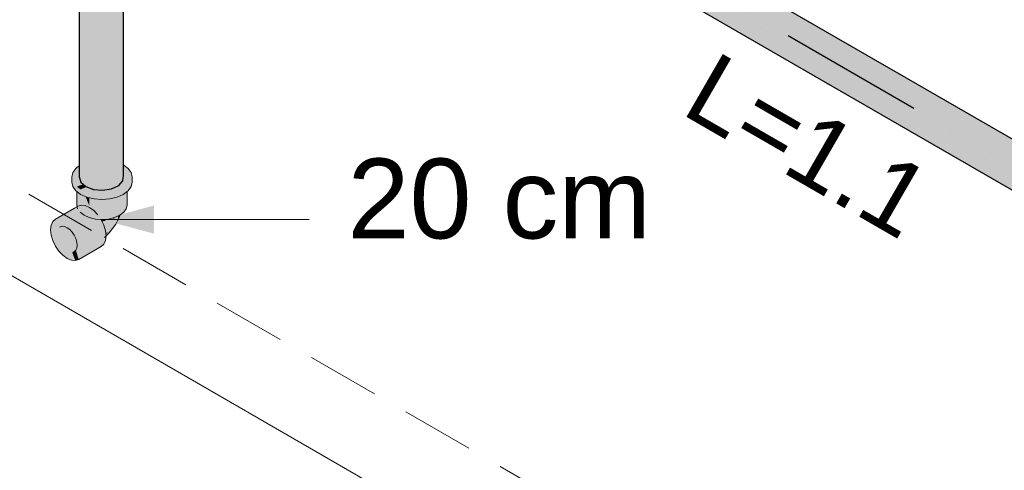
# Model space of a CAD drawing. Header units: millimetres. Extents: x 2 to 902, y -447 to 199.
# Tile 195 of 256: x 45.71 to 48.42, y 83.96 to 85.2. Entities that reach past the tile are written whole.
import ezdxf

# ---------------------------------------------------------------- set-up
doc = ezdxf.new("R2010")
doc.units = ezdxf.units.MM
doc.header["$MEASUREMENT"] = 0
doc.linetypes.add('JIS_02_2.0', pattern=[0.3, 0.2, -0.1])
doc.linetypes.add('NULL', pattern=[0])
for name, color, linetype, lineweight in [('AF-Condutos', 4, 'Continuous', 25), ('AF-Peça de utilização', 9, 'Continuous', 18), ('AF-Sentido conduto', 9, 'Continuous', 30), ('AF-Textos conduto', 7, 'Continuous', 9), ('Cotas', 1, 'Continuous', 0), ('DI-Área do detalhe', 7, 'JIS_02_2.0', 9), ('IFC-Laje-Contorno', 134, 'Continuous', 5), ('Textos', 7, 'Continuous', 9)]:
    doc.layers.add(name, color=color, linetype=linetype, lineweight=lineweight)
doc.styles.add('Arial', font='arial.ttf')

msp = doc.modelspace()

# ---------------------------------------------------------------- hatches: boundary and pattern name
at = {"layer": 'AF-Condutos', "linetype": 'Continuous'}
for points in [[(46.1221, 86.2176), (46.0781, 86.2431), (46.0625, 86.2445), (46.0446, 86.2363), (46.0275, 86.22), (46.1168, 86.1685), (49.7761, 84.0558), (46.1194, 86.1926), (46.1326, 86.185), (46.1329, 86.1854), (46.1195, 86.1931), (46.1329, 86.1854), (46.1326, 86.185), (49.7932, 84.0721), (46.144, 86.1971), (46.1213, 86.2103), (46.1441, 86.1971), (46.1443, 86.1973), (46.1213, 86.2106), (46.1443, 86.1973), (46.1441, 86.1971), (49.8111, 84.0803), (46.1488, 86.2021)], [(49.7997, 84.0945), (46.0781, 86.2431), (49.7928, 84.0909), (49.7942, 84.0904), (49.7977, 84.093), (49.8003, 84.0941)], [(46.1168, 86.1683), (46.1168, 86.1685), (46.0275, 86.22), (46.1165, 86.168), (46.1167, 86.1678), (49.7761, 84.0558), (46.1169, 86.1684)], [(49.7916, 84.0915), (46.1213, 86.2103), (49.7798, 84.0799), (49.7803, 84.0796), (49.7806, 84.0799), (49.7825, 84.0819), (49.7939, 84.0902)], [(46.0818, 86.1314), (49.7554, 84.0109), (46.0821, 86.1317), (46.1111, 86.115), (49.7554, 84.0109), (46.1138, 86.1401), (49.7627, 84.0342), (46.1139, 86.1408), (49.7627, 84.0342), (46.1167, 86.1678), (46.1164, 86.1679), (46.0989, 86.1494), (46.0985, 86.149), (46.0957, 86.146), (46.0985, 86.149), (46.0989, 86.1494), (46.1164, 86.1679), (46.0141, 86.1984), (46.0068, 86.1752), (46.0068, 86.1544), (46.0694, 86.1183), (49.7554, 83.9901)], [(49.7779, 84.0809), (46.1194, 86.1926), (49.7643, 84.0627), (49.7651, 84.0622), (49.7657, 84.0631), (49.7683, 84.0669), (49.7803, 84.0796)], [(49.7386, 83.9893), (49.7391, 83.9891), (49.7388, 83.991), (49.7397, 83.9992), (49.7377, 84.0003), (46.0068, 86.1544)], [(49.7507, 84.0412), (49.7519, 84.0404), (49.7561, 84.049), (49.765, 84.0622), (49.7629, 84.0634), (46.1167, 86.1678)], [(46.0692, 86.1181), (46.0141, 86.1396), (46.0615, 86.1122), (46.0629, 86.1114), (46.0684, 86.1173), (46.0629, 86.1114), (49.7627, 83.9754), (46.0695, 86.118)], [(49.738, 84.0003), (49.7397, 83.9993), (49.7408, 84.0098), (49.7433, 84.0179), (49.7418, 84.0188), (46.0818, 86.1314)], [(49.7416, 84.019), (49.7433, 84.018), (49.7467, 84.0296), (49.7519, 84.0404), (49.7502, 84.0413), (46.1138, 86.1401)], [(45.8754, 84.7723), (45.8755, 84.8036), (45.8755, 84.8089), (45.8754, 86.0753), (45.8754, 84.8088), (45.8754, 84.8036)], [(45.8755, 84.8026), (45.8754, 84.7723), (45.8794, 84.7578), (45.8933, 84.7454), (45.9146, 84.7374), (45.9146, 84.821), (45.9146, 86.0651), (45.9142, 86.0651), (45.8943, 84.812), (45.8933, 86.0693), (45.8933, 84.8115), (45.8933, 86.0693), (45.893, 86.0694), (45.8799, 84.8056), (45.8794, 86.0736), (45.8794, 84.8053), (45.8794, 84.8055), (45.8789, 84.8051), (45.8794, 84.8055), (45.8794, 84.8143), (45.8794, 86.0736), (45.8793, 86.0736), (45.8754, 86.0753), (45.8755, 84.8089), (45.8755, 84.8036)], [(45.8794, 86.0726), (45.8799, 84.8056), (45.8929, 86.0676), (45.893, 86.0694), (45.8923, 86.0695), (45.8921, 86.0696), (45.8839, 86.0716), (45.8794, 86.0735)], [(45.9639, 86.0655), (45.9398, 86.0849), (45.9398, 86.0597), (45.9398, 84.7351), (45.9644, 84.7389), (45.9837, 86.0702), (45.9644, 86.0656)], [(45.9847, 84.8104), (45.9847, 84.8141), (45.9842, 86.0693), (45.9842, 84.8145), (45.9842, 86.0703), (45.9837, 86.0702), (45.9657, 84.8284), (45.9842, 84.8107), (45.9657, 84.8284), (45.9655, 84.8189), (45.9681, 84.8178), (45.9655, 84.8189), (45.9644, 84.7389), (45.9842, 84.7482), (45.9957, 84.7613), (45.9957, 84.8055), (45.9856, 84.81), (45.9957, 84.8055), (45.9957, 84.8058), (45.9957, 86.0744), (45.9954, 86.0743), (45.9847, 84.8141)], [(45.9954, 86.073), (45.9954, 86.0743), (45.9842, 86.0963), (45.9892, 86.0716), (45.9842, 86.0703), (45.9842, 86.0693), (45.9847, 84.8141)], [(45.9957, 84.7613), (45.997, 86.075), (45.9957, 86.0744)], [(45.9971, 84.8048), (45.9971, 84.8049), (45.9971, 86.075), (45.997, 86.075), (45.9958, 84.8058), (45.9958, 84.8055), (45.9967, 84.8051), (45.9958, 84.8055), (45.9971, 84.7759)], [(45.8933, 86.0667), (45.8943, 84.812), (45.9142, 86.0643), (45.9137, 86.0651), (45.9093, 86.0655), (45.8933, 86.0693)], [(45.9393, 86.0632), (45.9393, 86.0636), (45.9366, 86.0634), (45.9146, 86.0651), (45.9146, 86.0617), (45.9146, 84.7374)], [(45.9393, 86.0636), (45.9146, 84.7374), (45.9398, 84.7351), (45.9398, 86.0637)], [(45.9958, 84.8058), (45.9957, 84.7613), (45.9971, 84.7759)]]:
    msp.add_hatch(color=151, dxfattribs=at).paths.add_polyline_path(points)
at = {"layer": 'AF-Peça de utilização', "linetype": 'Continuous'}
for points in [[(45.8754, 84.8016), (45.8754, 84.8025), (45.8686, 84.7973), (45.8657, 84.7952), (45.8573, 84.7836), (45.8545, 84.7711), (45.8545, 84.7575), (45.8574, 84.7451), (45.8657, 84.7335), (45.8574, 84.7587), (45.8657, 84.7335), (45.8682, 84.7315), (45.8789, 84.7235), (45.8682, 84.7425), (45.8789, 84.7235), (45.8961, 84.7159), (45.9162, 84.7111), (45.9378, 84.7094), (45.9593, 84.7111), (45.9794, 84.7159), (45.9967, 84.7235), (46.0074, 84.7316), (46.0099, 84.7335), (46.0074, 84.7342), (46.0099, 84.7335), (46.0099, 84.7471), (46.0074, 84.7452), (45.9967, 84.7371), (45.9794, 84.7295), (45.9593, 84.7247), (45.9794, 84.7295), (45.9967, 84.7371), (46.0074, 84.7505), (46.0074, 84.7524), (46.0074, 84.7505), (45.9967, 84.7371), (46.0074, 84.7452), (46.0074, 84.7478), (46.0074, 84.7452), (46.0099, 84.7471), (46.0099, 84.7335), (46.0182, 84.7451), (46.0211, 84.7575), (46.0211, 84.7711), (46.0182, 84.7836), (46.0099, 84.7952), (46.0182, 84.7587), (46.0171, 84.7636), (46.0158, 84.763), (46.0171, 84.7636), (46.0131, 84.781), (46.0099, 84.7952), (46.0086, 84.7759), (46.0099, 84.7952), (46.0074, 84.794), (45.9983, 84.79), (45.9971, 84.7629), (45.9971, 84.7612), (45.9979, 84.7637), (45.9971, 84.7612), (45.9971, 84.7628), (45.9971, 84.7759), (45.9957, 84.7613), (45.9955, 84.761), (45.9895, 84.7542), (45.9952, 84.7551), (45.9971, 84.7554), (45.9999, 84.766), (46.0074, 84.7745), (45.9999, 84.766), (45.9971, 84.7554), (46.0062, 84.7585), (46.0074, 84.759), (46.0062, 84.7585), (45.9971, 84.7554), (46.0009, 84.756), (46.0074, 84.757), (46.0075, 84.7591), (46.0074, 84.757), (46.0009, 84.756), (45.9895, 84.7542), (45.9877, 84.7521), (45.9982, 84.7547), (45.9964, 84.7539), (45.9982, 84.7547), (45.9877, 84.7521), (45.9868, 84.7512), (45.9945, 84.753), (45.9868, 84.7512), (45.9842, 84.7482), (45.9702, 84.7417), (45.9644, 84.7389), (45.9398, 84.7351), (45.938, 84.7353), (45.9338, 84.7357), (45.9252, 84.7364), (45.8961, 84.7295), (45.8998, 84.7289), (45.9323, 84.7239), (45.9536, 84.7339), (45.9556, 84.7337), (45.9562, 84.7336), (45.9659, 84.7391), (45.9562, 84.7336), (45.9594, 84.7333), (45.9745, 84.7405), (45.9794, 84.7428), (46.0074, 84.7561), (45.9794, 84.7428), (45.9745, 84.7405), (45.9778, 84.741), (45.9784, 84.7411), (45.9778, 84.741), (45.9745, 84.7405), (45.9594, 84.7333), (45.9562, 84.7336), (45.9556, 84.7337), (45.9536, 84.7339), (45.9323, 84.7239), (45.9378, 84.723), (45.9607, 84.7332), (45.9775, 84.7406), (45.9786, 84.7411), (46.0074, 84.7539), (45.9378, 84.723), (45.9162, 84.7247), (45.9378, 84.723), (45.8961, 84.7295), (45.9204, 84.7353), (45.9252, 84.7364), (45.9251, 84.7365), (45.9245, 84.7365), (45.9242, 84.7365), (45.92, 84.7354), (45.9242, 84.7365), (45.9231, 84.7366), (45.9194, 84.7356), (45.9231, 84.7366), (45.9146, 84.7374), (45.9028, 84.7385), (45.9146, 84.7374), (45.9047, 84.7411), (45.9025, 84.742), (45.8956, 84.7445), (45.8856, 84.7401), (45.8909, 84.7396), (45.8856, 84.7401), (45.8947, 84.7441), (45.8956, 84.7445), (45.8955, 84.7446), (45.8946, 84.7442), (45.8854, 84.7401), (45.8789, 84.7371), (45.8934, 84.7394), (45.8789, 84.7371), (45.8682, 84.7451), (45.8815, 84.7498), (45.8792, 84.7507), (45.8815, 84.7498), (45.8863, 84.7516), (45.8844, 84.7533), (45.8779, 84.7512), (45.8844, 84.7533), (45.8835, 84.7541), (45.8833, 84.7543), (45.877, 84.7515), (45.8833, 84.7543), (45.8817, 84.7558), (45.8768, 84.7516), (45.8817, 84.7558), (45.8813, 84.7561), (45.8754, 84.7521), (45.8813, 84.7561), (45.8751, 84.7522), (45.8682, 84.7479), (45.8751, 84.7522), (45.8813, 84.7561), (45.8748, 84.7524), (45.8801, 84.7554), (45.8813, 84.7561), (45.881, 84.7564), (45.8794, 84.7578), (45.8789, 84.7594), (45.8783, 84.7588), (45.8789, 84.7594), (45.8788, 84.7602), (45.8778, 84.7592), (45.8727, 84.7531), (45.8778, 84.7592), (45.8778, 84.7592), (45.8725, 84.7532), (45.8682, 84.7486), (45.8724, 84.7532), (45.8778, 84.7592), (45.872, 84.7534), (45.8682, 84.7496), (45.8657, 84.7471), (45.8691, 84.7953), (45.8657, 84.7471), (45.8732, 84.7803), (45.87, 84.7661), (45.8685, 84.7547), (45.8682, 84.7526), (45.8686, 84.7547), (45.8706, 84.7656), (45.8686, 84.7547), (45.8682, 84.7526), (45.8686, 84.7547), (45.8708, 84.7654), (45.8686, 84.7547), (45.8682, 84.7526), (45.8691, 84.7545), (45.8682, 84.7526), (45.8685, 84.7547), (45.8682, 84.7548), (45.8685, 84.7547), (45.87, 84.7661), (45.8682, 84.7583), (45.8675, 84.7551), (45.8657, 84.7471), (45.8682, 84.7496), (45.87, 84.7541), (45.8699, 84.7542), (45.87, 84.7541), (45.8682, 84.7496), (45.872, 84.7534), (45.8702, 84.7541), (45.872, 84.7534), (45.8778, 84.7592), (45.874, 84.7626), (45.8735, 84.763), (45.874, 84.7626), (45.8778, 84.7592), (45.8778, 84.7592), (45.8788, 84.7602), (45.8765, 84.7684), (45.8761, 84.7697), (45.8732, 84.7633), (45.8754, 84.7681), (45.8761, 84.7697), (45.8754, 84.7723), (45.8736, 84.779), (45.8754, 84.7723), (45.8754, 84.788), (45.8754, 84.7899)], [(45.9995, 84.803), (45.9971, 84.8048), (45.9971, 84.8042), (45.9971, 84.8026), (45.9971, 84.8003), (45.9971, 84.7909), (45.9985, 84.7913), (45.9994, 84.8013), (45.9985, 84.7913), (45.9971, 84.7909), (45.9971, 84.7906), (45.9971, 84.7905), (45.9971, 84.7895), (45.9971, 84.7759), (45.9971, 84.7612), (45.9983, 84.79), (46.0099, 84.7952), (45.9984, 84.7911), (46.0099, 84.7952)], [(45.8864, 84.7516), (45.8815, 84.7498), (45.8682, 84.7451), (45.8735, 84.7412), (45.8796, 84.7406), (45.8735, 84.7412), (45.8789, 84.7371), (45.8807, 84.7405), (45.8789, 84.7371), (45.8854, 84.7401), (45.8946, 84.7442), (45.8848, 84.7486), (45.8946, 84.7442), (45.8954, 84.7446), (45.8933, 84.7454)], [(45.8682, 84.6952), (45.8682, 84.6944), (45.8692, 84.6903), (45.8693, 84.6897), (45.8706, 84.684), (45.8704, 84.6903), (45.8706, 84.6904), (45.8704, 84.6907), (45.8706, 84.6904), (45.8706, 84.6907), (45.8704, 84.695), (45.8702, 84.695), (45.8704, 84.695), (45.8706, 84.6907), (45.8706, 84.6904), (45.8707, 84.6905), (45.8717, 84.6911), (45.8707, 84.6905), (45.8776, 84.6743), (45.8758, 84.6923), (45.8776, 84.6743), (45.8886, 84.666), (45.903, 84.6596), (45.9198, 84.6556), (45.9135, 84.6808), (45.9198, 84.6556), (45.9356, 84.6544), (45.9378, 84.6542), (45.9283, 84.6651), (45.9378, 84.6542), (45.9372, 84.6565), (45.922, 84.7106), (45.9208, 84.7107), (45.9198, 84.7108), (45.9265, 84.6678), (45.9198, 84.7108), (45.9198, 84.6776), (45.9198, 84.6748), (45.9198, 84.6762), (45.9155, 84.6793), (45.9198, 84.6762), (45.9188, 84.6791), (45.9063, 84.7118), (45.9188, 84.6791), (45.9198, 84.6762), (45.9198, 84.6776), (45.907, 84.7118), (45.9064, 84.7134), (45.9056, 84.7136), (45.9053, 84.7137), (45.9058, 84.7119), (45.9133, 84.6871), (45.9061, 84.7118), (45.9133, 84.6871), (45.9058, 84.7119), (45.9053, 84.7137), (45.9057, 84.7119), (45.9111, 84.6902), (45.9133, 84.6817), (45.9127, 84.6841), (45.9111, 84.6902), (45.9053, 84.7137), (45.9046, 84.7138), (45.9082, 84.6946), (45.9099, 84.6853), (45.9082, 84.6946), (45.9046, 84.7138), (45.9032, 84.7142), (45.9035, 84.7014), (45.9037, 84.6918), (45.9038, 84.6879), (45.9037, 84.6918), (45.9035, 84.7014), (45.9032, 84.7142), (45.903, 84.7142), (45.903, 84.7021), (45.903, 84.6925), (45.903, 84.6884), (45.903, 84.6882), (45.9029, 84.6885), (45.9006, 84.6951), (45.903, 84.6882), (45.903, 84.6925), (45.893, 84.7166), (45.893, 84.7166), (45.8914, 84.717), (45.893, 84.7166), (45.893, 84.7166), (45.8927, 84.7174), (45.8909, 84.7182), (45.8911, 84.7171), (45.8943, 84.7017), (45.896, 84.6936), (45.8965, 84.691), (45.8962, 84.6925), (45.896, 84.6936), (45.8943, 84.7017), (45.8909, 84.7182), (45.8896, 84.7188), (45.8908, 84.7054), (45.8917, 84.6967), (45.892, 84.6929), (45.8917, 84.6967), (45.8908, 84.7054), (45.8896, 84.7188), (45.8886, 84.7192), (45.8886, 84.7077), (45.8886, 84.6989), (45.8871, 84.7), (45.8886, 84.6943), (45.8886, 84.6932), (45.8886, 84.6943), (45.8871, 84.7), (45.8886, 84.6989), (45.8886, 84.7192), (45.8819, 84.7222), (45.8814, 84.7224), (45.8813, 84.7225), (45.8868, 84.7002), (45.8883, 84.6945), (45.8868, 84.7002), (45.8813, 84.7225), (45.8798, 84.7231), (45.8829, 84.7031), (45.8839, 84.6963), (45.8843, 84.6936), (45.8841, 84.6949), (45.8811, 84.694), (45.8841, 84.6949), (45.8839, 84.6963), (45.8837, 84.698), (45.8829, 84.7031), (45.8798, 84.7228), (45.8798, 84.7231), (45.8791, 84.7234), (45.8792, 84.7233), (45.8813, 84.7043), (45.8821, 84.6971), (45.8813, 84.7043), (45.8792, 84.7233), (45.8791, 84.7234), (45.8789, 84.7235), (45.8776, 84.7245), (45.8776, 84.7241), (45.8776, 84.7245), (45.8776, 84.7241), (45.8776, 84.707), (45.8776, 84.699), (45.8776, 84.7245), (45.8734, 84.7276), (45.8731, 84.7279), (45.8769, 84.6993), (45.8776, 84.6944), (45.8769, 84.6993), (45.8731, 84.7279), (45.8731, 84.7279), (45.8767, 84.6994), (45.8774, 84.6943), (45.8776, 84.6943), (45.8776, 84.6929), (45.8774, 84.6943), (45.8757, 84.6934), (45.8773, 84.6943), (45.8767, 84.6994), (45.873, 84.7279), (45.8724, 84.7284), (45.8751, 84.7001), (45.8756, 84.6945), (45.8751, 84.7001), (45.8724, 84.7284), (45.8706, 84.7298), (45.8706, 84.702), (45.8706, 84.695), (45.8706, 84.7298), (45.8692, 84.7308), (45.8692, 84.7308), (45.8691, 84.7309), (45.8682, 84.7315)], [(45.903, 84.6925), (45.8936, 84.7165), (45.903, 84.6925), (45.903, 84.7128), (45.903, 84.7142), (45.9014, 84.7146), (45.8961, 84.7159), (45.8933, 84.7171), (45.8927, 84.7174), (45.893, 84.7166)], [(45.9726, 84.7121), (45.9726, 84.7142), (45.9593, 84.7111), (45.958, 84.711), (45.9581, 84.7108), (45.9726, 84.6596)], [(45.9726, 84.7142), (45.9726, 84.6596), (45.987, 84.666), (45.9746, 84.7147)], [(45.987, 84.7177), (45.987, 84.7192), (45.9794, 84.7159), (45.9746, 84.7147), (45.9748, 84.7138), (45.987, 84.666)], [(45.998, 84.6743), (45.9962, 84.6836), (45.9888, 84.72), (45.987, 84.7192), (45.987, 84.666), (45.9884, 84.6671)], [(45.998, 84.7241), (45.998, 84.7245), (45.9967, 84.7235), (45.9888, 84.72), (45.9892, 84.7179), (45.998, 84.6743)], [(46.005, 84.7298), (45.9996, 84.7257), (45.998, 84.7245), (45.998, 84.6743), (46.005, 84.684), (46.0074, 84.6944), (46.0074, 84.7316), (46.0057, 84.7303)], [(45.8616, 84.6111), (45.8606, 84.6131), (45.8177, 84.5976), (45.8616, 84.6134), (45.8558, 84.6196), (45.854, 84.6214), (45.8491, 84.6267), (45.8149, 84.6069), (45.8491, 84.6267), (45.8464, 84.6286), (45.8418, 84.6319), (45.814, 84.6158), (45.8418, 84.6319), (45.838, 84.6335), (45.8149, 84.6236), (45.839, 84.634), (45.8381, 84.6346), (45.8346, 84.635), (45.8296, 84.6355), (45.8177, 84.6298), (45.8279, 84.6357), (45.8258, 84.6359), (45.8221, 84.6339), (45.8279, 84.6357), (45.8346, 84.635), (45.8418, 84.6319), (45.8491, 84.6267), (45.8558, 84.6196), (45.8616, 84.6111), (45.866, 84.6019), (45.8688, 84.5925), (45.8697, 84.5836), (45.8829, 84.5779), (45.8717, 84.5828), (45.8697, 84.5836), (45.8718, 84.5824), (45.8813, 84.5769), (45.8697, 84.5836), (45.8688, 84.5758), (45.8764, 84.5741), (45.8706, 84.5754), (45.8688, 84.5758), (45.8707, 84.5741), (45.8729, 84.5721), (45.8688, 84.5758), (45.866, 84.5697), (45.8711, 84.5711), (45.8681, 84.5703), (45.868, 84.5693), (45.8678, 84.5675), (45.8811, 84.5508), (45.8668, 84.5686), (45.8678, 84.5675), (45.868, 84.5693), (45.8681, 84.5703), (45.866, 84.5697), (45.8664, 84.5684), (45.8739, 84.5441), (45.9359, 84.5799), (45.9431, 84.5866), (45.9476, 84.5966), (45.8857, 84.5608), (45.9492, 84.6093), (45.9476, 84.6237), (45.8872, 84.5735), (45.8865, 84.58), (45.8872, 84.5735), (45.9142, 84.596), (45.8857, 84.588), (45.9142, 84.596), (45.9476, 84.6237), (45.9431, 84.639), (45.8811, 84.6032), (45.9431, 84.639), (45.9359, 84.654), (45.8739, 84.6182), (45.9331, 84.6524), (45.9359, 84.654), (45.9356, 84.6544), (45.9321, 84.6547), (45.9198, 84.6556), (45.9321, 84.6547), (45.9148, 84.6568), (45.914, 84.656), (45.9148, 84.6568), (45.9321, 84.6547), (45.9265, 84.6678), (45.9096, 84.658), (45.9082, 84.6565), (45.9096, 84.658), (45.9071, 84.6566), (45.8645, 84.632), (45.8961, 84.6613), (45.8891, 84.6629), (45.8961, 84.6613), (45.8922, 84.6577), (45.8645, 84.632), (45.9071, 84.6566), (45.9083, 84.6573), (45.9096, 84.658), (45.9086, 84.6583), (45.903, 84.6596), (45.9086, 84.6583), (45.8971, 84.6622), (45.9086, 84.6583), (45.9096, 84.658), (45.9265, 84.6678), (45.9155, 84.6793), (45.9038, 84.6879), (45.8908, 84.665), (45.8877, 84.6633), (45.8903, 84.6647), (45.8908, 84.665), (45.9038, 84.6879), (45.8905, 84.6651), (45.8886, 84.666), (45.8905, 84.6651), (45.9038, 84.6879), (45.8834, 84.6699), (45.8822, 84.6688), (45.8834, 84.6699), (45.9038, 84.6879), (45.8787, 84.6734), (45.8769, 84.6712), (45.8784, 84.6655), (45.8536, 84.6435), (45.8784, 84.6655), (45.8769, 84.6712), (45.8731, 84.6668), (45.8721, 84.667), (45.8731, 84.6668), (45.8769, 84.6712), (45.8787, 84.6734), (45.8757, 84.6717), (45.8689, 84.6678), (45.8757, 84.6717), (45.8783, 84.6732), (45.8787, 84.6734), (45.8776, 84.6743), (45.8755, 84.6759), (45.8719, 84.6734), (45.8652, 84.6686), (45.8418, 84.6521), (45.8652, 84.6686), (45.8719, 84.6734), (45.8718, 84.6735), (45.8651, 84.6687), (45.8639, 84.669), (45.8651, 84.6687), (45.8718, 84.6735), (45.8719, 84.6734), (45.8755, 84.6759), (45.8753, 84.676), (45.8705, 84.674), (45.8604, 84.6698), (45.8705, 84.674), (45.8753, 84.676), (45.8755, 84.6759), (45.8776, 84.6743), (45.8787, 84.6734), (45.8761, 84.6763), (45.8724, 84.6815), (45.8699, 84.6801), (45.8642, 84.6768), (45.8545, 84.6712), (45.8301, 84.6571), (45.8642, 84.6768), (45.8699, 84.6801), (45.8684, 84.6812), (45.8626, 84.6775), (45.8622, 84.6777), (45.8626, 84.6775), (45.8684, 84.6812), (45.8699, 84.6801), (45.8724, 84.6815), (45.8761, 84.6763), (45.8787, 84.6734), (45.9038, 84.6879), (45.892, 84.6929), (45.8713, 84.683), (45.868, 84.6815), (45.8611, 84.6782), (45.868, 84.6815), (45.8682, 84.6815), (45.8706, 84.6839), (45.8682, 84.6815), (45.8709, 84.6828), (45.8713, 84.683), (45.8712, 84.6832), (45.8713, 84.683), (45.892, 84.6929), (45.8811, 84.694), (45.8707, 84.6839), (45.8706, 84.684), (45.8694, 84.6857), (45.8706, 84.684), (45.8707, 84.6839), (45.8698, 84.6874), (45.8686, 84.6868), (45.8698, 84.6874), (45.8707, 84.6839), (45.8811, 84.694), (45.8717, 84.6911), (45.8696, 84.6886), (45.8693, 84.6897), (45.8682, 84.6891), (45.8682, 84.6873), (45.8682, 84.687), (45.8683, 84.6872), (45.8682, 84.687), (45.8683, 84.6871), (45.8684, 84.6871), (45.8682, 84.6865), (45.8686, 84.6868), (45.8697, 84.6878), (45.8686, 84.6868), (45.8682, 84.6865), (45.8684, 84.6871), (45.8683, 84.6871), (45.8682, 84.687), (45.864, 84.6845), (45.8191, 84.6582), (45.8643, 84.6843), (45.857, 84.68), (45.8191, 84.6582), (45.864, 84.6845), (45.8682, 84.687), (45.8639, 84.6846), (45.8682, 84.687), (45.8682, 84.6873), (45.8682, 84.6891), (45.8673, 84.6885), (45.8624, 84.6857), (45.8097, 84.6553), (45.8025, 84.6486), (45.798, 84.6386), (45.7964, 84.6259), (45.798, 84.6115), (45.8025, 84.5962), (45.8097, 84.5812), (45.8191, 84.5674), (45.8301, 84.5559), (45.8418, 84.5473), (45.8536, 84.5423), (45.8645, 84.5412), (45.8491, 84.5644), (45.8688, 84.5758), (45.8693, 84.5799), (45.8697, 84.5836), (45.8418, 84.5675), (45.8697, 84.5836), (45.8693, 84.5871), (45.8688, 84.5925), (45.8685, 84.5955), (45.8346, 84.5728), (45.868, 84.5951), (45.8679, 84.5953), (45.8279, 84.5799), (45.8679, 84.5953), (45.866, 84.6019), (45.8653, 84.6042), (45.8221, 84.5883), (45.8649, 84.604)], [(45.8776, 84.6929), (45.8776, 84.6943), (45.8774, 84.6943)], [(45.9198, 84.6776), (45.9198, 84.7102), (45.9189, 84.7109), (45.9162, 84.7111), (45.9065, 84.7134), (45.9071, 84.7118), (45.9065, 84.7134), (45.9064, 84.7134), (45.907, 84.7118)], [(45.9198, 84.7102), (45.9198, 84.7108), (45.9189, 84.7109)], [(45.9378, 84.6542), (45.9378, 84.7094), (45.922, 84.7106)], [(45.9558, 84.7108), (45.9401, 84.7096), (45.9378, 84.7094), (45.9378, 84.6542), (45.9558, 84.6556), (45.9726, 84.6596), (45.958, 84.711)], [(45.9761, 84.6417), (45.9844, 84.6584), (45.9884, 84.6671), (45.9876, 84.6665), (45.9824, 84.6575), (45.9824, 84.664), (45.9736, 84.6601), (45.9691, 84.6539), (45.9701, 84.659), (45.9643, 84.6576), (45.9573, 84.656), (45.9572, 84.6557), (45.9572, 84.6557), (45.9558, 84.6556), (45.9463, 84.6549), (45.9469, 84.6535), (45.9479, 84.6508), (45.9655, 84.6432), (45.9479, 84.6508), (45.9382, 84.649), (45.9402, 84.645), (45.9543, 84.6381), (45.9702, 84.637), (45.9543, 84.6381), (45.9415, 84.6444), (45.9402, 84.645), (45.9431, 84.639), (45.9445, 84.6343), (45.9452, 84.6346), (45.9467, 84.6315), (45.9452, 84.6346), (45.9445, 84.6343), (45.9453, 84.6316), (45.946, 84.629), (45.9472, 84.6304), (45.946, 84.629), (45.9475, 84.6299), (45.9478, 84.6301), (45.947, 84.6296), (45.946, 84.629), (45.9463, 84.6282), (45.9465, 84.6275), (45.9471, 84.6287), (45.9465, 84.6275), (45.9476, 84.6237), (45.9481, 84.622), (45.9476, 84.6237), (45.9483, 84.617), (45.9495, 84.6174), (45.9549, 84.619), (45.9498, 84.6149), (45.9487, 84.6139), (45.9488, 84.6128), (45.949, 84.6108), (45.9494, 84.6114), (45.9448, 84.6051), (45.9492, 84.6093), (45.958, 84.6179)], [(45.9734, 84.6598), (45.9736, 84.6601), (45.9726, 84.6596), (45.9701, 84.659), (45.97, 84.6585), (45.9691, 84.6539)], [(45.9876, 84.6665), (45.987, 84.666), (45.9853, 84.6653), (45.9848, 84.6651), (45.985, 84.6645), (45.9848, 84.6651), (45.9824, 84.664), (45.9824, 84.6626), (45.9824, 84.6575), (45.9875, 84.6662)], [(45.8314, 84.6364), (45.8309, 84.6366), (45.8279, 84.6356), (45.8177, 84.6298)], [(45.9358, 84.6541), (45.9357, 84.6544), (45.9356, 84.6544)], [(45.9479, 84.6508), (45.9468, 84.6535), (45.9463, 84.6549), (45.9435, 84.6547), (45.9405, 84.6544), (45.9378, 84.6542), (45.9415, 84.6539), (45.9378, 84.6542), (45.9361, 84.6544), (45.9368, 84.6542), (45.9361, 84.6544), (45.9357, 84.6544), (45.9362, 84.6541), (45.9357, 84.6544), (45.9359, 84.6541), (45.9391, 84.6492)], [(45.9359, 84.6541), (45.9357, 84.6544), (45.9358, 84.6541), (45.9391, 84.6492)], [(45.9358, 84.6541), (45.9359, 84.654), (45.9391, 84.6492)], [(45.9382, 84.649), (45.9391, 84.6492), (45.9359, 84.654)], [(45.9568, 84.6558), (45.9558, 84.6556), (45.9572, 84.6557)], [(45.9192, 84.5802), (45.9476, 84.5966), (45.9492, 84.6093), (45.949, 84.6092), (45.8857, 84.5608)], [(45.9549, 84.619), (45.9483, 84.617), (45.9487, 84.6139)], [(45.8491, 84.5644), (45.852, 84.56), (45.8645, 84.5412), (45.8563, 84.5625), (45.8558, 84.5638), (45.867, 84.5719), (45.8679, 84.5738), (45.8688, 84.5758)], [(45.8684, 84.5729), (45.8558, 84.5638), (45.8652, 84.569), (45.866, 84.5696)], [(45.8658, 84.5693), (45.8558, 84.5638), (45.8645, 84.5412), (45.8739, 84.5441), (45.866, 84.5697), (45.8616, 84.5656)]]:
    msp.add_hatch(color=161, dxfattribs=at).paths.add_polyline_path(points)
at = {"layer": 'AF-Sentido conduto', "linetype": 'Continuous'}
msp.add_hatch(color=7, dxfattribs=at).paths.add_polyline_path([(48.1755, 84.9616), (47.9987, 85.1384), (47.934, 85.0263)])
at = {"layer": 'Cotas', "linetype": 'Continuous'}
msp.add_hatch(color=1, dxfattribs=at).paths.add_polyline_path([(45.9366, 84.6542), (46.0815, 84.6154), (46.0815, 84.693)])

# ---------------------------------------------------------------- linework, layer by layer
at = {"layer": 'AF-Condutos'}
for p, q in [((49.7997, 84.0945), (46.0781, 86.2431)), ((46.0629, 86.1114), (49.7627, 83.9754)), ((45.8754, 86.0753), (45.8754, 84.8088)), ((45.9971, 84.8049), (45.9971, 86.075)), ((45.8754, 84.8088), (45.8754, 84.8036)), ((45.8754, 84.8036), (45.8754, 84.7723)), ((45.9971, 84.8048), (45.9971, 84.8049)), ((45.9971, 84.7759), (45.9971, 84.8048)), ((45.8754, 84.7723), (45.8794, 84.7578)), ((45.9957, 84.7613), (45.9971, 84.7759)), ((45.8794, 84.7578), (45.8933, 84.7454)), ((45.8933, 84.7454), (45.9146, 84.7374)), ((45.9644, 84.7389), (45.9842, 84.7482)), ((45.9842, 84.7482), (45.9957, 84.7613)), ((45.9146, 84.7374), (45.9398, 84.7351)), ((45.9398, 84.7351), (45.9644, 84.7389))]:
    msp.add_line(p, q, dxfattribs=at)
at = {"layer": 'AF-Peça de utilização'}
for p, q in [((45.8686, 84.7973), (45.8657, 84.7952)), ((45.8754, 84.8025), (45.8686, 84.7973)), ((45.9995, 84.803), (45.9971, 84.8048)), ((46.0099, 84.7952), (45.9995, 84.803)), ((45.8573, 84.7836), (45.8545, 84.7711)), ((45.8545, 84.7711), (45.8545, 84.7575)), ((45.8657, 84.7952), (45.8573, 84.7836)), ((46.0182, 84.7836), (46.0099, 84.7952)), ((46.0211, 84.7711), (46.0182, 84.7836)), ((46.0211, 84.7575), (46.0211, 84.7711)), ((45.8545, 84.7575), (45.8574, 84.7451)), ((45.8574, 84.7451), (45.8657, 84.7335)), ((46.0099, 84.7335), (46.0182, 84.7451)), ((46.0182, 84.7451), (46.0211, 84.7575)), ((45.8657, 84.7335), (45.8682, 84.7315)), ((45.8682, 84.7315), (45.8789, 84.7235)), ((45.8682, 84.7315), (45.8682, 84.6952)), ((45.8789, 84.7235), (45.8961, 84.7159)), ((45.8961, 84.7159), (45.9162, 84.7111)), ((45.9593, 84.7111), (45.9794, 84.7159)), ((45.9794, 84.7159), (45.9967, 84.7235)), ((45.9967, 84.7235), (46.0074, 84.7316)), ((46.0074, 84.7316), (46.0099, 84.7335)), ((46.0074, 84.6944), (46.0074, 84.7316)), ((45.8673, 84.6885), (45.8624, 84.6857)), ((45.8682, 84.6891), (45.8673, 84.6885)), ((45.8682, 84.6952), (45.8682, 84.6944)), ((45.8682, 84.6944), (45.8692, 84.6903)), ((45.8693, 84.6897), (45.8682, 84.6891)), ((45.8692, 84.6903), (45.8693, 84.6897)), ((45.8693, 84.6897), (45.8706, 84.684)), ((45.8811, 84.694), (45.8717, 84.6911)), ((45.892, 84.6929), (45.8811, 84.694)), ((45.9038, 84.6879), (45.892, 84.6929)), ((45.9155, 84.6793), (45.9038, 84.6879)), ((45.9162, 84.7111), (45.9378, 84.7094)), ((45.9378, 84.7094), (45.9593, 84.7111)), ((46.005, 84.684), (46.0074, 84.6944)), ((45.8624, 84.6857), (45.8097, 84.6553)), ((45.8776, 84.6743), (45.8886, 84.666)), ((45.8886, 84.666), (45.903, 84.6596)), ((45.9265, 84.6678), (45.9155, 84.6793)), ((45.9726, 84.6596), (45.987, 84.666)), ((45.9844, 84.6584), (45.9884, 84.6671)), ((45.987, 84.666), (45.9884, 84.6671)), ((45.9884, 84.6671), (45.998, 84.6743)), ((45.998, 84.6743), (46.005, 84.684)), ((45.798, 84.6386), (45.7964, 84.6259)), ((45.8025, 84.6486), (45.798, 84.6386)), ((45.8097, 84.6553), (45.8025, 84.6486)), ((45.8221, 84.6339), (45.8279, 84.6357)), ((45.8279, 84.6357), (45.8346, 84.635)), ((45.8346, 84.635), (45.8418, 84.6319)), ((45.903, 84.6596), (45.9198, 84.6556)), ((45.9198, 84.6556), (45.9356, 84.6544)), ((45.9356, 84.6544), (45.9378, 84.6542)), ((45.9359, 84.654), (45.9356, 84.6544)), ((45.9431, 84.639), (45.9359, 84.654)), ((45.9378, 84.6542), (45.9558, 84.6556)), ((45.9476, 84.6237), (45.9431, 84.639)), ((45.9558, 84.6556), (45.9726, 84.6596)), ((45.958, 84.6179), (45.9761, 84.6417)), ((45.9761, 84.6417), (45.9844, 84.6584)), ((45.7964, 84.6259), (45.798, 84.6115)), ((45.798, 84.6115), (45.8025, 84.5962)), ((45.8418, 84.6319), (45.8491, 84.6267)), ((45.8491, 84.6267), (45.8558, 84.6196)), ((45.8558, 84.6196), (45.8616, 84.6111)), ((45.8616, 84.6111), (45.866, 84.6019)), ((45.9448, 84.6051), (45.9492, 84.6093)), ((45.9492, 84.6093), (45.9476, 84.6237)), ((45.9476, 84.5966), (45.9492, 84.6093)), ((45.9492, 84.6093), (45.958, 84.6179)), ((45.8025, 84.5962), (45.8097, 84.5812)), ((45.8097, 84.5812), (45.8191, 84.5674)), ((45.866, 84.6019), (45.8688, 84.5925)), ((45.8688, 84.5925), (45.8697, 84.5836)), ((45.8697, 84.5836), (45.8688, 84.5758)), ((45.8739, 84.5441), (45.9359, 84.5799)), ((45.9359, 84.5799), (45.9431, 84.5866)), ((45.9431, 84.5866), (45.9476, 84.5966)), ((45.8191, 84.5674), (45.8301, 84.5559)), ((45.8301, 84.5559), (45.8418, 84.5473)), ((45.866, 84.5697), (45.8616, 84.5656)), ((45.8688, 84.5758), (45.866, 84.5697)), ((45.8418, 84.5473), (45.8536, 84.5423)), ((45.8536, 84.5423), (45.8645, 84.5412)), ((45.8645, 84.5412), (45.8739, 84.5441))]:
    msp.add_line(p, q, dxfattribs=at)
at = {"layer": 'AF-Sentido conduto'}
msp.add_lwpolyline([(47.8291, 85.1616), (48.1755, 84.9616)], dxfattribs=at)
at = {"layer": 'Cotas'}
msp.add_lwpolyline([(45.9366, 84.6542), (46.5093, 84.6542)], dxfattribs=at)
at = {"layer": 'DI-Área do detalhe', "color": 7}
msp.add_lwpolyline([(28.4309, 84.9331), (36.9027, 89.8243), (51.2218, 81.5571), (42.75, 76.6659), (28.4309, 84.9331)], dxfattribs=at)
at = {"layer": 'IFC-Laje-Contorno', "color": 7, "lineweight": 5}
for q in [(37.7684, 89.0727), (37.9779, 88.9517)]:
    msp.add_line((50.3448, 81.8117), q, dxfattribs=at)

# ---------------------------------------------------------------- texts
at = {"layer": 'AF-Textos conduto', "linetype": 'NULL', "insert": (47.835, 84.7719), "char_height": 0.2, "width": 1.413415, "attachment_point": 8, "rotation": 329.9999, "line_spacing_factor": 0.6, "style": 'Arial'}
msp.add_mtext('L=1.1', dxfattribs=at)
at = {"layer": 'Textos', "linetype": 'NULL', "insert": (46.6146, 84.5992), "char_height": 0.22, "width": 1.673811, "attachment_point": 7, "line_spacing_factor": 0.6, "style": 'Arial'}
msp.add_mtext('20 cm', dxfattribs=at)

doc.saveas('drawing.dxf')
